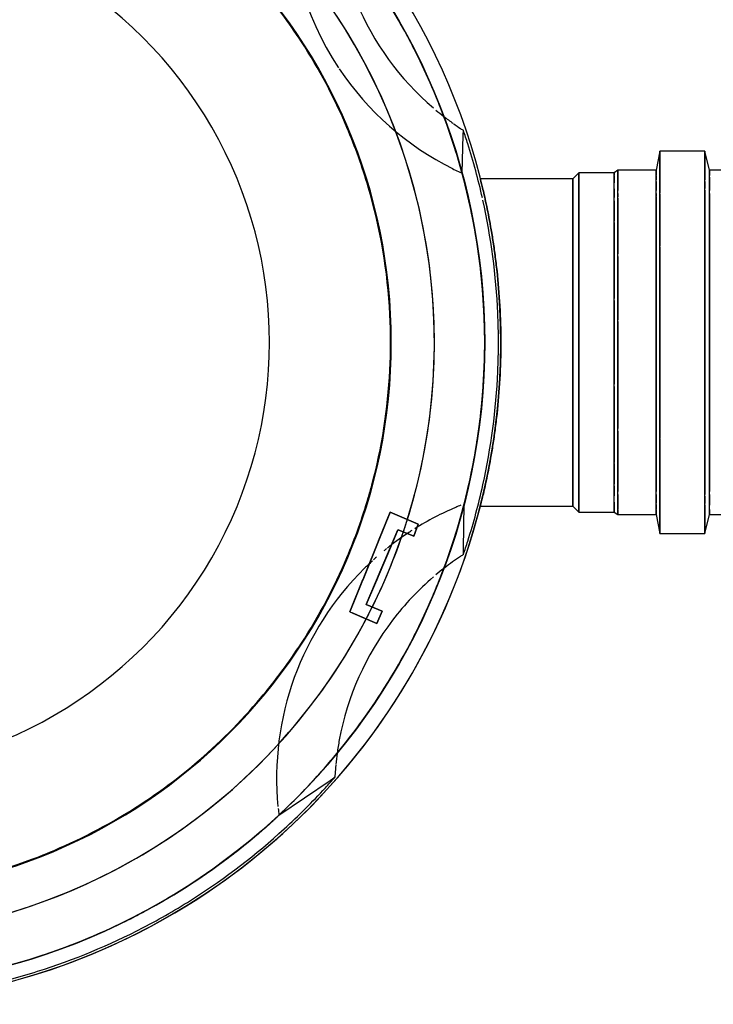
# Model space of a CAD drawing. Header units: millimetres. Extents: x -20654 to 2526, y -8238 to 977.
# Tile 126 of 219: x -10311.892 to -10311.73, y -4118.202 to -4117.973. Entities that reach past the tile are written whole.
import ezdxf

# ---------------------------------------------------------------- set-up
doc = ezdxf.new("R2010")
doc.units = ezdxf.units.MM
doc.layers.add('P-SANR-FIXT', color=7, linetype='Continuous')
doc.layers.add('Simbolos_int', color=8, linetype='Continuous')

# ---------------------------------------------------------------- blocks, each defined once
blk = doc.blocks.new('Caixa de Gordura - Caixas de Gordura e Inspecao - Esgoto - MEP - Tigre - Corpo - DN 100-2576065-6 PLANTA BAIXA ESGOTO')
at = {"layer": 'P-SANR-FIXT'}
for p, q in [((-0.04000000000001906, 0.2075499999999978), (-0.04000000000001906, 0.2022096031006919)), ((0.03999999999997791, 0.2022096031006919), (0.03999999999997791, 0.2075499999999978)), ((-0.04000000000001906, 0.2022096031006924), (-0.04440701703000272, 0.2011108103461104)), ((-0.03999999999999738, 0.2022096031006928), (-0.0388126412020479, 0.2022096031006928)), ((0.03999999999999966, 0.2022096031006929), (-0.03999999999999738, 0.2022096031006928)), ((-0.03843137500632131, 0.2022096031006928), (-0.03529956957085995, 0.2022096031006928)), ((-0.03462014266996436, 0.2022096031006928), (0.03462014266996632, 0.2022096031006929)), ((0.03529956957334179, 0.2022096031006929), (0.03776422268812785, 0.2022096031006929)), ((0.03881264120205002, 0.2022096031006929), (0.03999999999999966, 0.2022096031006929)), ((0.04440701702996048, 0.2011108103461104), (0.03999999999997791, 0.2022096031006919)), ((-0.04440701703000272, 0.2011108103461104), (-0.04440701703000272, 0.1906860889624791)), ((-0.04440701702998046, 0.2011108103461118), (-0.03775449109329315, 0.2011108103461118)), ((0.04440701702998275, 0.2011108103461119), (-0.04440701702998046, 0.2011108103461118)), ((-0.03740923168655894, 0.2011108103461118), (-0.03574148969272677, 0.2011108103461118)), ((-0.03535235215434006, 0.2011108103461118), (0.03535235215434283, 0.2011108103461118)), ((0.03574148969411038, 0.2011108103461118), (0.03740923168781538, 0.2011108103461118)), ((0.03775449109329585, 0.2011108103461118), (0.04440701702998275, 0.2011108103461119)), ((0.04440701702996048, 0.1906860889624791), (0.04440701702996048, 0.2011108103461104)), ((-0.04440701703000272, 0.1906860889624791), (-0.04000000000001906, 0.1898685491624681)), ((-0.04440701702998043, 0.19068608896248), (-0.03775449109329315, 0.19068608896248)), ((0.04440701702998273, 0.1906860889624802), (-0.04440701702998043, 0.19068608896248)), ((-0.04000000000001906, 0.1898685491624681), (-0.04000000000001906, 0.1808892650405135)), ((-0.03999999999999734, 0.1898685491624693), (-0.03881264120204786, 0.1898685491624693)), ((0.03999999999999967, 0.1898685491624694), (-0.03999999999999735, 0.1898685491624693)), ((-0.03863703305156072, 0.1898685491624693), (-0.03776422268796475, 0.1898685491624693)), ((-0.03775449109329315, 0.19068608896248), (-0.0347069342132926, 0.19068608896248)), ((-0.03735311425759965, 0.1898685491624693), (-0.0353009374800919, 0.1898685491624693)), ((-0.03464101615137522, 0.1898685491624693), (-0.03398072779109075, 0.1898685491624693)), ((-0.0344735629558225, 0.19068608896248), (-0.02240711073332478, 0.19068608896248)), ((-0.03382695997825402, 0.1898685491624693), (-0.004938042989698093, 0.1898685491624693)), ((-0.02220350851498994, 0.19068608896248), (0.02220350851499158, 0.1906860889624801)), ((-0.004873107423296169, 0.1898685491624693), (0.03464101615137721, 0.1898685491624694)), ((0.02240711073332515, 0.1906860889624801), (0.03775449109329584, 0.1906860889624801)), ((0.03530093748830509, 0.1898685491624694), (0.0373531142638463, 0.1898685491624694)), ((0.03764228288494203, 0.1898685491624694), (0.0386370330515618, 0.1898685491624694)), ((0.03775449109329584, 0.1906860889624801), (0.04440701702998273, 0.1906860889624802)), ((0.03881264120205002, 0.1898685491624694), (0.03999999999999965, 0.1898685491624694)), ((0.03999999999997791, 0.1898685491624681), (0.04440701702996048, 0.1906860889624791)), ((0.03999999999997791, 0.1808892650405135), (0.03999999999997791, 0.1898685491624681)), ((-0.04000000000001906, 0.1808892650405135), (-0.03943851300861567, 0.1801016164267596)), ((-0.03999999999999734, 0.1808892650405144), (-0.03940197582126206, 0.1808892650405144)), ((0.03999999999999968, 0.1808892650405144), (-0.03999999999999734, 0.1808892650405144)), ((-0.03940197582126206, 0.1808892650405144), (-0.03881264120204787, 0.1808892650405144)), ((-0.03881264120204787, 0.1808892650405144), (-0.03530193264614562, 0.1808892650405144)), ((-0.03464101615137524, 0.1808892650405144), (-0.03382695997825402, 0.1808892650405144)), ((-0.03349482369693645, 0.1808892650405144), (-0.02831007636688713, 0.1808892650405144)), ((-0.02828427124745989, 0.1808892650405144), (-0.02059541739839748, 0.1808892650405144)), ((-0.01999999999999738, 0.1808892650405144), (-0.005221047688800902, 0.1808892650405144)), ((-0.004873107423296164, 0.1808892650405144), (0.0200000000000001, 0.1808892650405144)), ((0.02059541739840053, 0.1808892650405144), (0.02828427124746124, 0.1808892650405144)), ((0.02831007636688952, 0.1808892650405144), (0.03464101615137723, 0.1808892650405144)), ((0.03530193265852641, 0.1808892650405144), (0.03863703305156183, 0.1808892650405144)), ((0.03881264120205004, 0.1808892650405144), (0.03940197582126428, 0.1808892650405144)), ((0.03940197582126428, 0.1808892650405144), (0.03999999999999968, 0.1808892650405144)), ((0.03943851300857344, 0.180101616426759), (0.03999999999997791, 0.1808892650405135)), ((-0.03943851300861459, 0.1801016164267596), (-0.03943851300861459, 0.1718823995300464)), ((-0.03943851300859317, 0.1801016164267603), (-0.03884888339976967, 0.1801016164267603)), ((0.0394385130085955, 0.1801016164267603), (-0.03943851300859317, 0.1801016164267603)), ((-0.03871306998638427, 0.1801016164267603), (-0.03709762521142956, 0.1801016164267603)), ((-0.03566750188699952, 0.1801016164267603), (-0.03415475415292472, 0.1801016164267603)), ((-0.03415475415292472, 0.1801016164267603), (-0.03370668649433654, 0.1801016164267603)), ((-0.03289143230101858, 0.1801016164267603), (-0.02814645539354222, 0.1801016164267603)), ((-0.02788723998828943, 0.1801016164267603), (-0.01020743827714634, 0.1801016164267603)), ((-0.009716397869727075, 0.1801016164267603), (0.009716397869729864, 0.1801016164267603)), ((0.01020743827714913, 0.1801016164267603), (0.02788723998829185, 0.1801016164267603)), ((0.02814645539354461, 0.1801016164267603), (0.03289143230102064, 0.1801016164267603)), ((0.03334105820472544, 0.1801016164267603), (0.03415475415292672, 0.1801016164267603)), ((0.03415475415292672, 0.1801016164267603), (0.03566750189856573, 0.1801016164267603)), ((0.03708112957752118, 0.1801016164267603), (0.03871306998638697, 0.1801016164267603)), ((0.03871306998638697, 0.1801016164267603), (0.0394385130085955, 0.1801016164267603)), ((0.03943851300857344, 0.1718823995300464), (0.03943851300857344, 0.180101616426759)), ((-0.03943851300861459, 0.1718823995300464), (-0.03804260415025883, 0.1704864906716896)), ((-0.03943851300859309, 0.1718823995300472), (-0.03871306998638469, 0.1718823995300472)), ((0.03943851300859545, 0.1718823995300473), (-0.03943851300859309, 0.1718823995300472)), ((-0.03871306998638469, 0.1718823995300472), (-0.01020743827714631, 0.1718823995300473)), ((-0.03749999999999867, 0.1718823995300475), (0.03750000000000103, 0.1718823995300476)), ((0.03750000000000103, 0.1718823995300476), (-0.03749999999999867, 0.1718823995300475)), ((-0.00971639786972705, 0.1718823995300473), (0.00971639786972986, 0.1718823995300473)), ((0.01020743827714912, 0.1718823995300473), (0.03871306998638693, 0.1718823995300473)), ((0.0380426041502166, 0.1704864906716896), (0.03943851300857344, 0.1718823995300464)), ((0.03883402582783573, 0.1718823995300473), (0.03943851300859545, 0.1718823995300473)), ((-0.03804260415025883, 0.1704864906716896), (-0.03804260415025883, 0.1489702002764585)), ((-0.03804260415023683, 0.170486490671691), (0.03804260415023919, 0.170486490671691)), ((0.03804260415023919, 0.170486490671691), (-0.03804260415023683, 0.170486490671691)), ((0.0380426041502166, 0.1489702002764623), (0.0380426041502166, 0.1704864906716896)), ((-0.04821904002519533, 0.1450221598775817), (-0.0492622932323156, 0.1450534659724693)), ((-0.03931882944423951, 0.1447550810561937), (-0.04821904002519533, 0.1450221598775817)), ((0.04809988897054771, 0.1450715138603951), (0.03750328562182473, 0.1452360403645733)), ((0.04926229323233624, 0.1450534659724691), (0.04809988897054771, 0.1450715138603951)), ((0.03943661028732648, 0.1280263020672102), (0.04220217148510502, 0.134541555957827)), ((0.04220217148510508, 0.134541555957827), (0.04059459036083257, 0.1307543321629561)), ((0.04220217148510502, 0.134541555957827), (0.04502120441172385, 0.1335155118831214)), ((0.04502120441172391, 0.1335155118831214), (0.04220217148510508, 0.134541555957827)), ((0.04502120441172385, 0.1335155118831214), (0.04355447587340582, 0.1298852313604)), ((0.04355447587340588, 0.1298852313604), (0.04502120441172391, 0.1335155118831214)), ((0.04059459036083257, 0.1307543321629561), (0.03943661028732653, 0.1280263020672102)), ((0.04353811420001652, 0.1298447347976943), (0.0476518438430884, 0.1280985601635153)), ((0.06088476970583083, 0.1224815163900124), (0.04353811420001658, 0.1298447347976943)), ((0.04725833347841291, 0.1282655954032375), (0.04712457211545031, 0.128322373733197)), ((0.0476518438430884, 0.1280985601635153), (0.05434272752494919, 0.1252584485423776)), ((0.04610085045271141, 0.1253337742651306), (0.03943661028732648, 0.1280263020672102)), ((0.03943661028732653, 0.1280263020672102), (0.06261620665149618, 0.1186611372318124)), ((0.06088476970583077, 0.1224815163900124), (0.06238873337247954, 0.1262039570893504)), ((0.06238873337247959, 0.1262039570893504), (0.0612431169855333, 0.1233684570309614)), ((0.06238873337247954, 0.1262039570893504), (0.06529440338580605, 0.1249705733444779)), ((0.06529440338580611, 0.1249705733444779), (0.06238873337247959, 0.1262039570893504)), ((0.04594288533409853, 0.1253975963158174), (0.05521472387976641, 0.1216515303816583)), ((0.05385689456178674, 0.12220012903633), (0.04594288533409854, 0.1253975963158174)), ((0.04924880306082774, 0.1240619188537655), (0.04656398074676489, 0.1251466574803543)), ((0.05459362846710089, 0.1219024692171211), (0.04937894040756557, 0.1240093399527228)), ((0.05452281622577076, 0.1251820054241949), (0.05580375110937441, 0.1246382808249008)), ((0.05580375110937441, 0.1246382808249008), (0.06088476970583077, 0.1224815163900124)), ((0.06529440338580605, 0.1249705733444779), (0.06284443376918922, 0.1191988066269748)), ((0.06389180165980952, 0.1216662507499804), (0.06529440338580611, 0.1249705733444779)), ((0.05459362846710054, 0.1219024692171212), (0.05385689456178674, 0.12220012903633)), ((0.05521472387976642, 0.1216515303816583), (0.05459362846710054, 0.1219024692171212)), ((0.06261620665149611, 0.1186611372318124), (0.05505675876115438, 0.1217153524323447)), ((0.0612431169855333, 0.1233684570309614), (0.06088476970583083, 0.1224815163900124)), ((0.06261620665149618, 0.1186611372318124), (0.06389180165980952, 0.1216662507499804)), ((0.1017515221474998, 0.1140642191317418), (0.1009888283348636, 0.1151891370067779)), ((0.1097939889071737, 0.1022021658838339), (0.1017515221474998, 0.1140642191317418))]:
    blk.add_line(p, q, dxfattribs=at)
at = {"layer": 'P-SANR-FIXT', "flags": 128}
for points in [[(0.04712457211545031, 0.128322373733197), (0.04725833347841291, 0.1282655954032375), (0.04765184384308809, 0.1280985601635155), (0.04828223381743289, 0.127830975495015), (0.04911286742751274, 0.1274783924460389), (0.05009547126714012, 0.1270613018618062), (0.05117293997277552, 0.12660394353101), (0.05228265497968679, 0.1261328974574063), (0.05336012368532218, 0.1256755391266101), (0.05434272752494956, 0.1252584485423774), (0.05517336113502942, 0.1249058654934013)], [(0.04828223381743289, 0.1278309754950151), (0.04765184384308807, 0.1280985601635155), (0.04725833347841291, 0.1282655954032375)], [(0.05228265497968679, 0.1261328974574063), (0.05117293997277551, 0.12660394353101), (0.05009547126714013, 0.1270613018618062), (0.04911286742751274, 0.1274783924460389), (0.04828223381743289, 0.1278309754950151)], [(0.05633102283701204, 0.1244144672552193), (0.05619726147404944, 0.1244712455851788), (0.05580375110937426, 0.1246382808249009), (0.05517336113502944, 0.1249058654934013), (0.05434272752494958, 0.1252584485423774), (0.0533601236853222, 0.1256755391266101), (0.05228265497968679, 0.1261328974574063)], [(0.05517336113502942, 0.1249058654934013), (0.05580375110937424, 0.1246382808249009), (0.05619726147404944, 0.1244712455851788), (0.05633102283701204, 0.1244144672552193)]]:
    blk.add_lwpolyline(points, dxfattribs=at)
at = {"layer": 'P-SANR-FIXT'}
for centre, radius, start, end in [((9.762007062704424e-15, 1.326534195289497e-08), 0.1537509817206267, 89.9999999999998, 269.9999999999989), ((9.762007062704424e-15, 1.326534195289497e-08), 0.1537509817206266, 90.00000000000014, 180), ((9.762007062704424e-15, 1.326534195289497e-08), 0.1537509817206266, 269.9999999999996, 89.9999999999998), ((9.762007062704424e-15, 1.326534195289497e-08), 0.1537509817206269, 15.00000000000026, 90.00000000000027), ((1.028545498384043e-14, 1.326534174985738e-08), 0.1531903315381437, 92.52538413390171, 102.4737069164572), ((1.028545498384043e-14, 1.326534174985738e-08), 0.1531903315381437, 87.47106104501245, 92.52538413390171), ((1.028545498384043e-14, 1.326534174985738e-08), 0.1531903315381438, 77.52435774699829, 87.47106104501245), ((9.762007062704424e-15, 1.326534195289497e-08), 0.1500000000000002, 90.0000000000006, 270.0000000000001), ((1.028545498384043e-14, 1.326534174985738e-08), 0.1531903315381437, 102.6633407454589, 107.5286609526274), ((8.93365381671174e-15, 1.326534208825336e-08), 0.1499999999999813, 94.44484682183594, 101.3474600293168), ((8.93365381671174e-15, 1.326534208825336e-08), 0.1499999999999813, 94.44484682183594, 101.3474600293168), ((1.028545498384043e-14, 1.326534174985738e-08), 0.15, 94.67196291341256, 99.80292503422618), ((9.762007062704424e-15, 1.326534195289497e-08), 0.15, 96.54293963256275, 98.92439005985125), ((9.762007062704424e-15, 1.326534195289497e-08), 0.1499999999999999, 90.00000000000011, 96.5429396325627), ((1.028545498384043e-14, 1.326534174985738e-08), 0.15, 91.02708123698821, 94.67196291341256), ((8.93365381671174e-15, 1.326534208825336e-08), 0.1499999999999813, 85.5551531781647, 94.44484682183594), ((8.93365381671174e-15, 1.326534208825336e-08), 0.1499999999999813, 85.5551531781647, 94.44484682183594), ((1.028545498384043e-14, 1.326534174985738e-08), 0.15, 90.35870632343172, 91.02708123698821), ((9.762007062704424e-15, 1.326534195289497e-08), 0.15, 83.45706036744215, 89.9999999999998), ((9.762007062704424e-15, 1.326534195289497e-08), 0.1500000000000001, 270.0000000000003, 90.00000000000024), ((1.028545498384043e-14, 1.326534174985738e-08), 0.15, 85.60972479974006, 89.9962498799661), ((1.028545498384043e-14, 1.326534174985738e-08), 0.15, 84.09865254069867, 85.60972479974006), ((8.93365381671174e-15, 1.326534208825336e-08), 0.1499999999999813, 78.65253997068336, 85.5551531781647), ((8.93365381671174e-15, 1.326534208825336e-08), 0.1499999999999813, 78.65253997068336, 85.5551531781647), ((1.028545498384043e-14, 1.326534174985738e-08), 0.15, 78.94638045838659, 83.96017033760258), ((9.762007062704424e-15, 1.326534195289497e-08), 0.15, 81.07560994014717, 83.45706036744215), ((1.028545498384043e-14, 1.326534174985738e-08), 0.1531903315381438, 72.47021011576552, 77.52435774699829), ((8.93365381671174e-15, 1.326534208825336e-08), 0.1499999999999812, 101.3474600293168, 110.2869678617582), ((8.93365381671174e-15, 1.326534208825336e-08), 0.1499999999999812, 101.3474600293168, 110.2869678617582), ((1.028545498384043e-14, 1.326534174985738e-08), 0.1499999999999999, 101.3589289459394, 103.4606802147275), ((9.762007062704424e-15, 1.326534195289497e-08), 0.1500000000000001, 98.92439005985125, 103.349579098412), ((1.028545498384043e-14, 1.326534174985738e-08), 0.15, 99.82358988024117, 101.3589289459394), ((9.762007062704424e-15, 1.326534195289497e-08), 0.1499999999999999, 76.65042090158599, 81.07560994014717), ((1.028545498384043e-14, 1.326534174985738e-08), 0.15, 77.06209127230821, 78.94638045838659), ((8.93365381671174e-15, 1.326534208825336e-08), 0.1499999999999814, 69.7130321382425, 78.65253997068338), ((8.93365381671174e-15, 1.326534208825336e-08), 0.1499999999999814, 69.7130321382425, 78.65253997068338), ((-0.1044121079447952, 0.1808470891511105), 0.06574713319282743, 324.5895084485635, 326.3357933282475), ((-0.1044121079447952, 0.1808470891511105), 0.06574713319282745, 326.3357933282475, 327.0154104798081), ((1.028545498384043e-14, 1.326534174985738e-08), 0.1531903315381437, 107.5286609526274, 108.7582453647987), ((9.762007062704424e-15, 1.326534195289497e-08), 0.1500000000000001, 103.349579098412, 106.8186378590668), ((-0.1015365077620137, 0.173030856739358), 0.06834148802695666, 334.7484879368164, 335.4524337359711), ((1.028545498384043e-14, 1.326534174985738e-08), 0.1499999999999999, 103.4606802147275, 105.0964738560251), ((1.028545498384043e-14, 1.326534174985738e-08), 0.15, 75.52119163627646, 77.06209127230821), ((9.762007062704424e-15, 1.326534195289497e-08), 0.1499999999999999, 73.18136214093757, 76.65042090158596), ((0.1011998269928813, 0.1700011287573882), 0.06834148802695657, 201.9515306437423, 203.0348266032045), ((1.028545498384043e-14, 1.326534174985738e-08), 0.1531903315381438, 71.24175463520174, 72.47021011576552), ((0.1044121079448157, 0.1808470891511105), 0.06574713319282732, 212.9845895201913, 213.6642066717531), ((0.1044121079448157, 0.1808470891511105), 0.06574713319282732, 213.6642066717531, 217.6150060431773), ((-0.1015365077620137, 0.173030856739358), 0.06834148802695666, 303.7810309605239, 333.4845988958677), ((9.762007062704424e-15, 1.326534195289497e-08), 0.1500000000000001, 106.8186378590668, 110.4821315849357), ((-0.1044121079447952, 0.1808470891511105), 0.06574713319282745, 322.1636064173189, 324.4631280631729), ((-0.1015365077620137, 0.173030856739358), 0.06834148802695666, 333.4845988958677, 334.7484879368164), ((0.1011998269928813, 0.1700011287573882), 0.06834148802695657, 203.0348266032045, 212.0474473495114), ((9.762007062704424e-15, 1.326534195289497e-08), 0.1499999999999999, 69.51786841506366, 73.18136214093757), ((8.93365381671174e-15, 1.326534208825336e-08), 0.1499999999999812, 110.2869678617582, 117.1092577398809), ((8.93365381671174e-15, 1.326534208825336e-08), 0.1499999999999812, 110.2869678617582, 117.1092577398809), ((9.762007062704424e-15, 1.326534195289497e-08), 0.1500000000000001, 110.4821315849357, 113.3094444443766), ((-0.1044121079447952, 0.1808470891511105), 0.06574713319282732, 320.0712961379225, 322.1636064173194), ((8.93365381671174e-15, 1.326534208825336e-08), 0.1499999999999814, 62.89074226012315, 69.7130321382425), ((8.93365381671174e-15, 1.326534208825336e-08), 0.1499999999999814, 62.89074226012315, 69.7130321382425), ((0.1044121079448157, 0.1808470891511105), 0.06574713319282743, 217.8363935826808, 219.9293461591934), ((9.762007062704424e-15, 1.326534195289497e-08), 0.1499999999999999, 66.70245946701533, 69.51786841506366), ((8.93365381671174e-15, 1.326534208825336e-08), 0.1383023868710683, 359.9999999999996, 179.9999999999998), ((8.93365381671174e-15, 1.326534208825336e-08), 0.1383023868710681, 72.75822785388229, 180.0000000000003), ((-0.1044121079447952, 0.1808470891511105), 0.06574713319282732, 292.6121311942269, 319.4200969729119), ((9.762007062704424e-15, 1.326534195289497e-08), 0.1500000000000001, 113.3094444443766, 116.0191318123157), ((0.1044121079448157, 0.1808470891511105), 0.06574713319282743, 220.5806600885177, 232.6121311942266), ((9.762007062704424e-15, 1.326534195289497e-08), 0.1499999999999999, 63.98644161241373, 66.70245946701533), ((8.93365381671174e-15, 1.326534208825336e-08), 0.1499999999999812, 117.1092577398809, 126.220496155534), ((8.93365381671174e-15, 1.326534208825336e-08), 0.1499999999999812, 117.1092577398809, 126.220496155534), ((9.762007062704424e-15, 1.326534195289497e-08), 0.1500000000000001, 116.0191318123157, 119.9999999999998), ((0.1011998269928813, 0.1700011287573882), 0.06834148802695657, 212.6954380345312, 213.2678816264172), ((9.762007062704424e-15, 1.326534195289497e-08), 0.1499999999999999, 60.01717706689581, 63.98644161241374), ((8.93365381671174e-15, 1.326534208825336e-08), 0.1499999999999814, 53.77950384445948, 62.89074226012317), ((8.93365381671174e-15, 1.326534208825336e-08), 0.1499999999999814, 53.77950384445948, 62.89074226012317), ((8.93365381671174e-15, 1.326534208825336e-08), 0.1383023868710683, 71.48297670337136, 72.75822785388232), ((8.93365381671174e-15, 1.326534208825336e-08), 0.1383023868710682, 63.58167158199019, 71.48297670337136), ((0.1011998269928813, 0.1700011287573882), 0.06834148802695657, 213.2678816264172, 218.0396989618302), ((8.93365381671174e-15, 1.326534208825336e-08), 0.1283023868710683, 4.198332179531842e-13, 180.0000000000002), ((8.93365381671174e-15, 1.326534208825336e-08), 0.1283023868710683, 4.198332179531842e-13, 180.0000000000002), ((0, 0), 0.1281315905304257, 87.10984869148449, 92.8901513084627), ((0.1044121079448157, 0.1808470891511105), 0.0657471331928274, 232.6121311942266, 259.4200969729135), ((9.762007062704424e-15, 1.326534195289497e-08), 0.1499999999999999, 50.48213158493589, 59.99999999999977), ((0, 0), 0.1281315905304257, 92.8901513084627, 106.3579146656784), ((0, 0), 0.1281315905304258, 75.00000000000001, 87.1098486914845), ((0.1011998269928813, 0.1700011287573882), 0.06834148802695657, 218.0644298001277, 218.6405958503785), ((0.1011998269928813, 0.1700011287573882), 0.06834148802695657, 218.754581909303, 219.4470573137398), ((0, 0), 0.1281315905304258, 73.64208533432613, 75.00000000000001), ((0.1011998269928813, 0.1700011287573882), 0.06834148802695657, 221.3691517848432, 222.134001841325), ((0.1011998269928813, 0.1700011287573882), 0.06834148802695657, 222.4202393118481, 223.3488454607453), ((8.93365381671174e-15, 1.326534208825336e-08), 0.1383023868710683, 62.27287147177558, 63.30140397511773), ((0, 0), 0.1281315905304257, 106.3579146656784, 112.9514441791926), ((0, 0), 0.1281315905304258, 67.04855582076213, 73.64208533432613), ((0.1011998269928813, 0.1700011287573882), 0.06834148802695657, 223.4856479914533, 224.4848464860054), ((0.1011998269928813, 0.1700011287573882), 0.06834148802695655, 224.5059680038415, 275.5705766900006), ((8.93365381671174e-15, 1.326534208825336e-08), 0.1383023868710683, 49.09090909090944, 62.27287147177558), ((8.93365381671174e-15, 1.326534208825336e-08), 0.1499999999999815, 47.14932700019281, 53.7795038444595), ((8.93365381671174e-15, 1.326534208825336e-08), 0.1499999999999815, 47.1493270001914, 53.7795038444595), ((0, 0), 0.1281315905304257, 112.9514441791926, 123.0346625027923), ((0, 0), 0.1281315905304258, 56.96533749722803, 67.04855582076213), ((-0.1015365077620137, 0.173030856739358), 0.06834148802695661, 266.8241357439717, 303.5165578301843), ((0.1044121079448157, 0.1808470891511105), 0.06574713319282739, 259.4200969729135, 260.7850252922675), ((0.1044121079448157, 0.1808470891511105), 0.0657471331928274, 260.7850252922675, 262.1636064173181), ((9.762007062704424e-15, 1.326534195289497e-08), 0.1499999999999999, 49.71047542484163, 50.48213158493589), ((0.1044121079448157, 0.1808470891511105), 0.06574713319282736, 262.1636064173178, 264.4631280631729), ((9.762007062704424e-15, 1.326534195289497e-08), 0.1499999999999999, 47.51840034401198, 49.71047542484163), ((0.1044121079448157, 0.1808470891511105), 0.06574713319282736, 264.5895084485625, 266.3357933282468), ((0.1044121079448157, 0.1808470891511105), 0.0657471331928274, 266.3357933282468, 267.0154104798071), ((1.028545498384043e-14, 1.326534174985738e-08), 0.1531903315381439, 47.52866095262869, 48.75824536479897), ((1.028545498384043e-14, 1.326534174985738e-08), 0.1531903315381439, 42.47370691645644, 47.52866095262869), ((9.762007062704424e-15, 1.326534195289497e-08), 0.1499999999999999, 45.98970189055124, 47.51840034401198), ((8.93365381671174e-15, 1.326534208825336e-08), 0.1499999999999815, 37.6461138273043, 47.14932700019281), ((8.93365381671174e-15, 1.326534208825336e-08), 0.1499999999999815, 37.64611382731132, 47.1493270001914), ((9.762007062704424e-15, 1.326534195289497e-08), 0.1499999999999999, 41.37320767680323, 45.98970189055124), ((0, 0), 0.1281315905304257, 123.0346625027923, 130.1598145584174), ((0, 0), 0.1281315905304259, 49.84018544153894, 56.96533749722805), ((8.93365381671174e-15, 1.326534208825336e-08), 0.1383023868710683, 3.829777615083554e-13, 49.09090909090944), ((1.028545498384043e-14, 1.326534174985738e-08), 0.1531903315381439, 32.52538413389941, 42.47370691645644), ((0.1011998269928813, 0.1700011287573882), 0.06834148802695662, 275.9500753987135, 276.5608193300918), ((0.1011998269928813, 0.1700011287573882), 0.06834148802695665, 276.5608193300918, 277.0994229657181), ((1.028545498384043e-14, 1.326534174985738e-08), 0.1500000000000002, 39.88263764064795, 42.94904580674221), ((0, 0), 0.09999999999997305, 359.9999999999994, 179.9999999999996), ((9.762007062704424e-15, 1.326534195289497e-08), 0.1499999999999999, 34.50824568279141, 41.37320767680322), ((0, 0), 0.1281315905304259, 40.15981455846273, 49.84018544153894), ((1.028545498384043e-14, 1.326534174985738e-08), 0.1500000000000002, 36.55096767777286, 39.88263764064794), ((8.93365381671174e-15, 1.326534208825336e-08), 0.1499999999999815, 31.42251613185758, 37.64611382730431), ((8.93365381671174e-15, 1.326534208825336e-08), 0.1499999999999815, 31.42251613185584, 37.64611382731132), ((1.028545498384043e-14, 1.326534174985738e-08), 0.1500000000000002, 33.42982212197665, 36.40404408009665), ((9.762007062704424e-15, 1.326534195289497e-08), 0.1499999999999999, 33.09343057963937, 34.50824568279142), ((0, 0), 0.1281315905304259, 33.03467676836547, 40.15981455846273), ((1.028545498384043e-14, 1.326534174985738e-08), 0.1500000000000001, 33.04484815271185, 33.42982212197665), ((1.028545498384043e-14, 1.326534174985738e-08), 0.1531903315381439, 27.47106104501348, 32.52538413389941), ((9.762007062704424e-15, 1.326534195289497e-08), 0.1499999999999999, 29.14894795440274, 33.09343057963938), ((1.028545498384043e-14, 1.326534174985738e-08), 0.1500000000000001, 31.20771606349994, 33.04484815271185), ((8.93365381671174e-15, 1.326534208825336e-08), 0.1499999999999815, 20.91467837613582, 31.42251613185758), ((8.93365381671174e-15, 1.326534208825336e-08), 0.1499999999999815, 20.91467837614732, 31.42251613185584), ((1.028545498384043e-14, 1.326534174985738e-08), 0.1500000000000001, 29.65151286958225, 31.20771606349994), ((1.028545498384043e-14, 1.326534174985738e-08), 0.1500000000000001, 29.26020591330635, 29.65151286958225), ((1.028545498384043e-14, 1.326534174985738e-08), 0.1500000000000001, 26.21076438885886, 29.26020591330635), ((9.762007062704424e-15, 1.326534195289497e-08), 0.1499999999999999, 26.90656942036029, 29.14894795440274), ((0, 0), 0.1281315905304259, 22.95141104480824, 33.03467676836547), ((1.028545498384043e-14, 1.326534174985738e-08), 0.1531903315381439, 17.52435774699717, 27.47106104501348), ((9.762007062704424e-15, 1.326534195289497e-08), 0.1499999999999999, 19.18976019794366, 26.90656942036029), ((1.028545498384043e-14, 1.326534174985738e-08), 0.1500000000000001, 19.37291087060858, 26.21076438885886), ((8.93365381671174e-15, 1.326534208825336e-08), 0.1499999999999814, 16.36363636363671, 20.9146783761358), ((8.93365381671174e-15, 1.326534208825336e-08), 0.1499999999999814, 16.36363636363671, 20.91467837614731), ((0, 0), 0.1281315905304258, 16.35793584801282, 22.95141104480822), ((1.028545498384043e-14, 1.326534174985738e-08), 0.1500000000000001, 18.75887486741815, 19.37291087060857), ((9.762007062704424e-15, 1.326534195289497e-08), 0.1499999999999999, 18.62679232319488, 19.18976019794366), ((1.028545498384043e-14, 1.326534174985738e-08), 0.1500000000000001, 16.36994952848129, 18.75887486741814), ((9.762007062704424e-15, 1.326534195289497e-08), 0.15, 13.52469123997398, 18.62679232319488), ((1.028545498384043e-14, 1.326534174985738e-08), 0.1531903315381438, 12.47021011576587, 17.52435774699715)]:
    blk.add_arc(centre, radius, start, end, dxfattribs=at)
for points, knots in [([(7.904081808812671e-15, 0.153750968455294), (-0.002856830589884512, 0.153743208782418), (-0.008563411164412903, 0.1535926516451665), (-0.01532664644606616, 0.1530232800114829), (-0.02030277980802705, 0.1524175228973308), (-0.02377770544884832, 0.1519141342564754), (-0.02695206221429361, 0.1513802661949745), (-0.02979048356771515, 0.1508451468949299), (-0.03225952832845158, 0.150335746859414), (-0.03501712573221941, 0.149719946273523), (-0.03739462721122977, 0.1491339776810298), (-0.03804260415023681, 0.1489790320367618), (-0.0380426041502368, 0.1489702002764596)], [0, 0, 0, 0, 0.1428571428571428, 0.2857142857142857, 0.3571428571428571, 0.4285714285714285, 0.5, 0.5714285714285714, 0.6428571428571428, 0.7142857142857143, 0.8571428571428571, 1, 1, 1, 1]), ([(-0.0380426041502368, 0.1489702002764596), (-0.0380426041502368, 0.1489790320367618), (-0.03739462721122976, 0.1491339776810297), (-0.0350171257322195, 0.149719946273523), (-0.03225952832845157, 0.150335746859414), (-0.02979048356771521, 0.15084514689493), (-0.02695206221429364, 0.1513802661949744), (-0.02377770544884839, 0.1519141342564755), (-0.02030277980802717, 0.1524175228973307), (-0.01532664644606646, 0.1530232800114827), (-0.00856341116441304, 0.1535926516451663), (-0.002856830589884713, 0.153743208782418), (7.667644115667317e-15, 0.153750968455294)], [0, 0, 0, 0, 0.1428571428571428, 0.2857142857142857, 0.3571428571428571, 0.4285714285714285, 0.5, 0.5714285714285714, 0.6428571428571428, 0.7142857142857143, 0.8571428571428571, 1, 1, 1, 1]), ([(0.02972892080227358, 0.1508494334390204), (0.02884434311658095, 0.151023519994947), (0.02695206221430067, 0.1513802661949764), (0.02377770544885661, 0.1519141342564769), (0.02030277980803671, 0.1524175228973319), (0.01532664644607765, 0.1530232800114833), (0.00856341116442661, 0.1535926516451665), (0.002856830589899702, 0.153743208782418), (7.90465451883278e-15, 0.1537509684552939)], [0.4285714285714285, 0.4285714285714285, 0.4285714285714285, 0.4285714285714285, 0.5, 0.5714285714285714, 0.6428571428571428, 0.7142857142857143, 0.8571428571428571, 1, 1, 1, 1]), ([(7.667557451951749e-15, 0.153750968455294), (0.002856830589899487, 0.153743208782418), (0.008563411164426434, 0.1535926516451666), (0.01532664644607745, 0.1530232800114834), (0.02030277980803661, 0.1524175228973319), (0.02377770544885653, 0.151914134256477), (0.02695206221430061, 0.1513802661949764), (0.029790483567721, 0.1508451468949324), (0.03225952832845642, 0.1503357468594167), (0.03501712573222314, 0.1497199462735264), (0.03739462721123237, 0.1491339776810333), (0.0380426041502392, 0.1489790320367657), (0.03804260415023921, 0.1489702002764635)], [0, 0, 0, 0, 0.1428571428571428, 0.2857142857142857, 0.3571428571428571, 0.4285714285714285, 0.5, 0.5714285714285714, 0.6428571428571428, 0.7142857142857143, 0.8571428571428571, 1, 1, 1, 1]), ([(0.03804260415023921, 0.1489702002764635), (0.0380426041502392, 0.1489790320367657), (0.03739462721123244, 0.1491339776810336), (0.03501712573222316, 0.1497199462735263), (0.03225952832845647, 0.1503357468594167), (0.03061349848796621, 0.1506753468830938), (0.02972892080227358, 0.1508494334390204)], [0, 0, 0, 0, 0.1428571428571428, 0.2857142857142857, 0.3571428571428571, 0.4285714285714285, 0.4285714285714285, 0.4285714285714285, 0.4285714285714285])]:
    blk.add_open_spline(points, degree=3, knots=knots, dxfattribs=at)

msp = doc.modelspace()

# ---------------------------------------------------------------- linework, layer by layer
at = {"layer": 'Simbolos_int'}
msp.add_circle((-10311.93359586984, -4118.048026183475), 0.15, dxfattribs=at)

# ---------------------------------------------------------------- block references
at = {"layer": 'P-SANR-FIXT', "rotation": 270.0000000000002}
msp.add_blockref('Caixa de Gordura - Caixas de Gordura e Inspecao - Esgoto - MEP - Tigre - Corpo - DN 100-2576065-6 PLANTA BAIXA ESGOTO', (-10311.93359586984, -4118.048026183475), dxfattribs=at)

doc.saveas('drawing.dxf')
